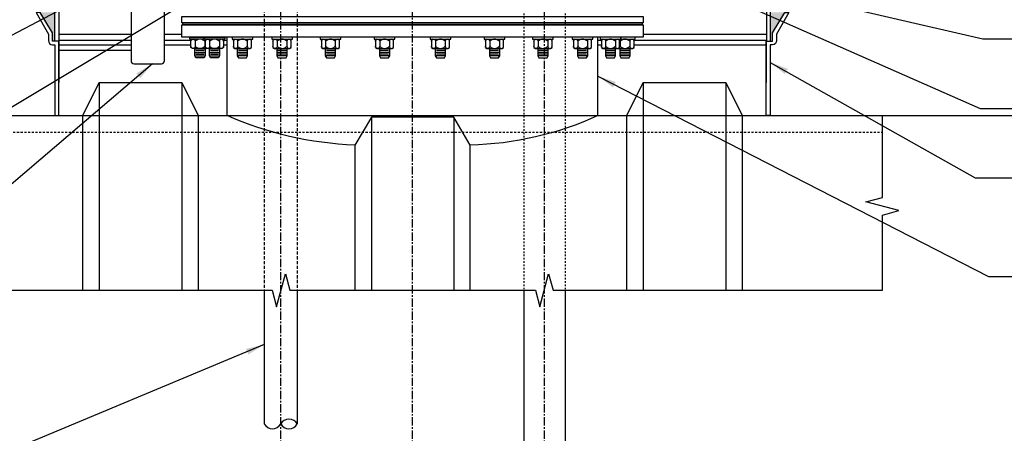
# Model space of a CAD drawing. Extents: x -174 to 90, y 3202 to 3403.
# Tile 3 of 35: x -122 to -62, y 3279 to 3304. Entities that reach past the tile are written whole.
import ezdxf

# ---------------------------------------------------------------- set-up
doc = ezdxf.new("R2010")
doc.units = 0
doc.header["$MEASUREMENT"] = 0
for name, pattern in [('CENTER1', [0.6625, 0.5, -0.075, 0.0125, -0.075]), ('HIDDEN2', [0.28125, 0.1875, -0.09375]), ('HIDDEN3', [0.2, 0.125, -0.075]), ('HIDDEN5', [0.05, 0.025, -0.025])]:
    doc.linetypes.add(name, pattern=pattern)
for name, color, linetype in [('ADDIT', 3, 'CONTINUOUS'), ('FRP-COLLAR', 2, 'CONTINUOUS'), ('FRP-SUMP', 2, 'CONTINUOUS'), ('PROBE', 2, 'CONTINUOUS'), ('SUB-PUMP', 4, 'CONTINUOUS'), ('TANK-MANWAY', 5, 'CONTINUOUS'), ('TANK-MANWAY-BOLT', 7, 'CONTINUOUS'), ('TANK-UST', 5, 'CONTINUOUS'), ('TANK-UST-RIB', 5, 'CONTINUOUS'), ('TEXT', 3, 'CONTINUOUS')]:
    doc.layers.add(name, color=color, linetype=linetype)
doc.layers.add('FREEZE-LINES', color=8, linetype='CONTINUOUS', plot=False)
doc.styles.add('SIMPLEX', font='simplex')
doc.dimstyles.new('DIM12', dxfattribs={"dimscale": 12, "dimtxt": 0.09375, "dimasz": 0.09375, "dimexe": 0.0625, "dimexo": 0.0625, "dimgap": 0.0625, "dimtad": 1, "dimdec": 4, "dimzin": 3, "dimdsep": 46, "dimlunit": 4, "dimtxsty": 'SIMPLEX', "dimcen": 0, "dimclrd": 3, "dimclre": 3, "dimclrt": 3, "dimadec": 0, "dimazin": 0, "dimtfac": 1, "dimtdec": 4, "dimtmove": 0, "dimatfit": 3, "dimfxl": 1, "dimfrac": 2, "dimtolj": 1, "dimtzin": 3, "dimarcsym": 0})

msp = doc.modelspace()

# ---------------------------------------------------------------- hatches: boundary and pattern name
at = {"layer": 'FRP-SUMP'}
for points in [[(-119.79343, 3304.13731), (-120.67688, 3304.13731), (-119.92688, 3302.88731), (-119.92688, 3302.38731), (-119.79343, 3302.38731)], [(-75.50998, 3304.13731), (-76.37919, 3304.13731), (-76.37919, 3302.38731), (-76.25998, 3302.38731), (-76.25998, 3302.88731)]]:
    msp.add_hatch(color=256, dxfattribs=at).paths.add_polyline_path(points)

# ---------------------------------------------------------------- linework, layer by layer
at = {"layer": 'ADDIT', "linetype": 'HIDDEN2'}
for p, q in [((-107.08631, 3304.88731), (-107.08631, 3287.30052)), ((-105.08631, 3304.88731), (-105.08631, 3287.30052))]:
    msp.add_line(p, q, dxfattribs=at)
at = {"layer": 'ADDIT', "linetype": 'Continuous'}
for p, q in [((-107.08631, 3287.30052), (-107.08631, 3279.20725)), ((-105.08631, 3287.30052), (-105.08631, 3279.20725))]:
    msp.add_line(p, q, dxfattribs=at)
for centre, start, end in [((-105.58631, 3278.91788), 30.0601069, 149.9398931), ((-106.58631, 3279.49663), 210.0601069, 329.9398931), ((-105.58631, 3279.49663), 210.0601069, 329.9398931)]:
    msp.add_arc(centre, 0.5777, start, end, dxfattribs=at)
at = {"layer": 'FREEZE-LINES', "color": 8, "linetype": 'CENTER1'}
for p, q in [((-106.08631, 3253.50724), (-106.08631, 3393.81703)), ((-98.08631, 3253.50724), (-98.08631, 3393.81703)), ((-90.08631, 3253.50724), (-90.08631, 3393.81703))]:
    msp.add_line(p, q, dxfattribs=at)
at = {"layer": 'FREEZE-LINES', "color": 8, "linetype": 'Continuous'}
msp.add_line((-174.08631, 3297.88731), (-42.08631, 3297.88731), dxfattribs=at)
at = {"layer": 'FRP-COLLAR', "color": 7, "linetype": 'Continuous'}
for p, q in [((-119.54343, 3302.82207), (-115.16397, 3302.82207)), ((-113.14245, 3302.82207), (-112.09343, 3302.82207)), ((-84.09343, 3302.82207), (-76.62919, 3302.82207)), ((-115.16397, 3302.42372), (-119.54343, 3302.42372)), ((-111.5322, 3302.42372), (-113.14245, 3302.42372)), ((-109.34343, 3302.42372), (-109.55385, 3302.42372)), ((-86.63301, 3302.42372), (-86.84343, 3302.42372)), ((-76.62919, 3302.42372), (-84.65466, 3302.42372)), ((-119.54343, 3302.17372), (-115.16397, 3302.17372)), ((-113.14245, 3302.17372), (-111.5322, 3302.17372)), ((-109.55385, 3302.17372), (-109.34343, 3302.17372)), ((-86.84343, 3302.17372), (-86.63301, 3302.17372)), ((-84.65466, 3302.17372), (-76.64343, 3302.17372))]:
    msp.add_line(p, q, dxfattribs=at)
at = {"layer": 'FRP-COLLAR'}
for points in [[(-119.54343, 3297.88731), (-119.54343, 3302.38731), (-119.54343, 3299.88731), (-119.54343, 3302.38731), (-119.54343, 3299.88731), (-119.54343, 3302.38731), (-119.79343, 3302.38731), (-119.92688, 3302.38731), (-119.92688, 3302.88731), (-120.67688, 3304.13731), (-120.91342, 3304.13731), (-120.17688, 3302.82207), (-120.17688, 3302.42372, 0.41421356), (-119.92688, 3302.17372), (-119.79343, 3302.17372), (-119.79343, 3297.88731)], [(-76.64343, 3297.88731), (-76.64343, 3302.38731), (-76.64343, 3299.88731), (-76.64343, 3302.38731), (-76.64343, 3299.88731), (-76.64343, 3302.38731), (-76.39343, 3302.38731), (-76.25998, 3302.38731), (-76.25998, 3302.88731), (-75.50998, 3304.13731), (-75.27345, 3304.13731), (-76.00998, 3302.82207), (-76.00998, 3302.42372, -0.41421356), (-76.25998, 3302.17372), (-76.39343, 3302.17372), (-76.39343, 3297.88731)]]:
    msp.add_lwpolyline(points, format="xyb", close=True, dxfattribs=at)
at = {"layer": 'FRP-SUMP', "color": 7, "linetype": 'Continuous'}
msp.add_line((-115.16397, 3301.8239), (-119.54343, 3301.8239), dxfattribs=at)
at = {"layer": 'FRP-SUMP'}
for points in [[(-119.54343, 3305.13731), (-119.54343, 3302.38731), (-119.79343, 3302.38731), (-119.79343, 3305.13731, 0.41421356)], [(-76.62919, 3305.13731), (-76.62919, 3302.38731), (-76.37919, 3302.38731), (-76.37919, 3305.13731, -0.41421356)]]:
    msp.add_lwpolyline(points, format="xyb", dxfattribs=at)
at = {"layer": 'PROBE'}
msp.add_lwpolyline([(-115.16397, 3307.7035), (-115.16397, 3301.20488, 0.41421356), (-114.98619, 3301.02709), (-113.32024, 3301.02709, 0.41421356), (-113.14245, 3301.20488), (-113.14245, 3304.23384)], format="xyb", dxfattribs=at)
at = {"layer": 'SUB-PUMP', "color": 2, "linetype": 'HIDDEN5'}
for p, q in [((-91.33631, 3328.25955), (-91.33631, 3287.30052)), ((-88.83631, 3328.25955), (-88.83631, 3287.30052))]:
    msp.add_line(p, q, dxfattribs=at)
at = {"layer": 'SUB-PUMP', "color": 2, "linetype": 'Continuous'}
for p, q in [((-91.33631, 3287.30052), (-91.33631, 3276.6126)), ((-88.83631, 3287.30052), (-88.83631, 3276.6126))]:
    msp.add_line(p, q, dxfattribs=at)
at = {"layer": 'TANK-MANWAY', "linetype": 'Continuous'}
msp.add_line((-109.34343, 3297.88731), (-109.34343, 3302.63731), dxfattribs=at)
for points in [[(-112.09343, 3303.51231), (-112.09343, 3303.88731), (-84.09343, 3303.88731), (-84.09343, 3303.51231)], [(-112.09343, 3302.63731), (-112.09343, 3303.38731), (-84.09343, 3303.38731), (-84.09343, 3302.63731)], [(-112.03093, 3303.38731), (-112.03093, 3303.51231), (-84.15593, 3303.51231), (-84.15593, 3303.38731)]]:
    msp.add_lwpolyline(points, close=True, dxfattribs=at)
msp.add_lwpolyline([(-86.84343, 3297.88731), (-86.84343, 3302.63731)], dxfattribs=at)
at = {"layer": 'TANK-MANWAY-BOLT', "linetype": 'Continuous'}
for p, q in [((-111.2947, 3301.92857), (-110.6697, 3301.92857)), ((-111.2947, 3301.71207), (-110.6697, 3301.71207)), ((-111.2322, 3301.82032), (-110.7322, 3301.82032)), ((-111.2322, 3301.60381), (-110.7322, 3301.60381)), ((-110.41635, 3301.92857), (-109.79135, 3301.92857)), ((-110.41635, 3301.71207), (-109.79135, 3301.71207)), ((-110.35385, 3301.82032), (-109.85385, 3301.82032)), ((-110.35385, 3301.60381), (-109.85385, 3301.60381)), ((-108.09454, 3301.92857), (-108.71954, 3301.92857)), ((-108.09454, 3301.71207), (-108.71954, 3301.71207)), ((-108.15704, 3301.82032), (-108.65704, 3301.82032)), ((-108.15704, 3301.60381), (-108.65704, 3301.60381)), ((-105.69485, 3301.92857), (-106.31985, 3301.92857)), ((-105.69485, 3301.71207), (-106.31985, 3301.71207)), ((-105.75735, 3301.82032), (-106.25735, 3301.82032)), ((-105.75735, 3301.60381), (-106.25735, 3301.60381)), ((-102.75583, 3301.92857), (-103.38083, 3301.92857)), ((-102.75583, 3301.71207), (-103.38083, 3301.71207)), ((-102.81833, 3301.82032), (-103.31833, 3301.82032)), ((-102.81833, 3301.60381), (-103.31833, 3301.60381)), ((-99.47779, 3301.92857), (-100.10279, 3301.92857)), ((-99.47779, 3301.71207), (-100.10279, 3301.71207)), ((-99.54029, 3301.82032), (-100.04029, 3301.82032)), ((-99.54029, 3301.60381), (-100.04029, 3301.60381)), ((-96.08411, 3301.92857), (-96.70911, 3301.92857)), ((-96.08411, 3301.71207), (-96.70911, 3301.71207)), ((-96.14661, 3301.82032), (-96.64661, 3301.82032)), ((-96.14661, 3301.60381), (-96.64661, 3301.60381)), ((-92.80606, 3301.92857), (-93.43106, 3301.92857)), ((-92.80606, 3301.71207), (-93.43106, 3301.71207)), ((-92.86856, 3301.82032), (-93.36856, 3301.82032)), ((-92.86856, 3301.60381), (-93.36856, 3301.60381)), ((-89.86705, 3301.92857), (-90.49205, 3301.92857)), ((-89.86705, 3301.71207), (-90.49205, 3301.71207)), ((-89.92955, 3301.82032), (-90.42955, 3301.82032)), ((-89.92955, 3301.60381), (-90.42955, 3301.60381)), ((-87.46735, 3301.92857), (-88.09235, 3301.92857)), ((-87.46735, 3301.71207), (-88.09235, 3301.71207)), ((-87.52985, 3301.82032), (-88.02985, 3301.82032)), ((-87.52985, 3301.60381), (-88.02985, 3301.60381)), ((-85.77051, 3301.92857), (-86.39551, 3301.92857)), ((-85.77051, 3301.71207), (-86.39551, 3301.71207)), ((-85.83301, 3301.82032), (-86.33301, 3301.82032)), ((-85.83301, 3301.60381), (-86.33301, 3301.60381)), ((-84.89216, 3301.92857), (-85.51716, 3301.92857)), ((-84.89216, 3301.71207), (-85.51716, 3301.71207)), ((-84.95466, 3301.82032), (-85.45466, 3301.82032)), ((-84.95466, 3301.60381), (-85.45466, 3301.60381)), ((-111.2947, 3301.49556), (-110.6697, 3301.49556)), ((-110.41635, 3301.49556), (-109.79135, 3301.49556)), ((-108.09454, 3301.49556), (-108.71954, 3301.49556)), ((-105.69485, 3301.49556), (-106.31985, 3301.49556)), ((-102.75583, 3301.49556), (-103.38083, 3301.49556)), ((-99.47779, 3301.49556), (-100.10279, 3301.49556)), ((-96.08411, 3301.49556), (-96.70911, 3301.49556)), ((-92.80606, 3301.49556), (-93.43106, 3301.49556)), ((-89.86705, 3301.49556), (-90.49205, 3301.49556)), ((-87.46735, 3301.49556), (-88.09235, 3301.49556)), ((-85.77051, 3301.49556), (-86.39551, 3301.49556)), ((-84.89216, 3301.49556), (-85.51716, 3301.49556))]:
    msp.add_line(p, q, dxfattribs=at)
for points in [[(-110.72885, 3302.63731), (-110.72885, 3302.51231), (-111.6072, 3302.51231), (-111.6072, 3302.63731)], [(-109.47885, 3302.63731), (-109.47885, 3302.51231), (-110.72885, 3302.51231), (-110.72885, 3302.63731)], [(-109.03204, 3302.63731), (-109.03204, 3302.51231), (-107.78204, 3302.51231), (-107.78204, 3302.63731)], [(-106.63235, 3302.63731), (-106.63235, 3302.51231), (-105.38235, 3302.51231), (-105.38235, 3302.63731)], [(-103.69333, 3302.63731), (-103.69333, 3302.51231), (-102.44333, 3302.51231), (-102.44333, 3302.63731)], [(-100.41529, 3302.63731), (-100.41529, 3302.51231), (-99.16529, 3302.51231), (-99.16529, 3302.63731)], [(-97.02161, 3302.63731), (-97.02161, 3302.51231), (-95.77161, 3302.51231), (-95.77161, 3302.63731)], [(-93.74356, 3302.63731), (-93.74356, 3302.51231), (-92.49356, 3302.51231), (-92.49356, 3302.63731)], [(-90.80455, 3302.63731), (-90.80455, 3302.51231), (-89.55455, 3302.51231), (-89.55455, 3302.63731)], [(-88.40485, 3302.63731), (-88.40485, 3302.51231), (-87.15485, 3302.51231), (-87.15485, 3302.63731)], [(-86.70801, 3302.63731), (-86.70801, 3302.51231), (-85.45801, 3302.51231), (-85.45801, 3302.63731)], [(-85.45801, 3302.63731), (-85.45801, 3302.51231), (-84.57966, 3302.51231), (-84.57966, 3302.63731)]]:
    msp.add_lwpolyline(points, close=True, dxfattribs=at)
for points in [[(-111.5322, 3302.38418, -1), (-111.27595, 3302.38418), (-111.27595, 3302.08043, -1), (-111.5322, 3302.08043)], [(-110.56006, 3302.51231, 0.41482858), (-110.68845, 3302.38418), (-110.68845, 3302.08043, 0.41482819), (-110.56006, 3301.95231, 0.41482819)], [(-110.65385, 3302.38418, -1), (-110.3976, 3302.38418), (-110.3976, 3302.08043, -1), (-110.65385, 3302.08043)], [(-109.55385, 3302.38418, 1), (-109.8101, 3302.38418), (-109.8101, 3302.08043, 1), (-109.55385, 3302.08043)], [(-108.95704, 3302.38418, -1), (-108.70079, 3302.38418), (-108.70079, 3302.08043, -1), (-108.95704, 3302.08043)], [(-107.85704, 3302.38418, 1), (-108.11329, 3302.38418), (-108.11329, 3302.08043, 1), (-107.85704, 3302.08043)], [(-106.55735, 3302.38418, -1), (-106.3011, 3302.38418), (-106.3011, 3302.08043, -1), (-106.55735, 3302.08043)], [(-105.45735, 3302.38418, 1), (-105.7136, 3302.38418), (-105.7136, 3302.08043, 1), (-105.45735, 3302.08043)], [(-103.61833, 3302.38418, -1), (-103.36208, 3302.38418), (-103.36208, 3302.08043, -1), (-103.61833, 3302.08043)], [(-102.51833, 3302.38418, 1), (-102.77458, 3302.38418), (-102.77458, 3302.08043, 1), (-102.51833, 3302.08043)], [(-100.34029, 3302.38418, -1), (-100.08404, 3302.38418), (-100.08404, 3302.08043, -1), (-100.34029, 3302.08043)], [(-99.24029, 3302.38418, 1), (-99.49654, 3302.38418), (-99.49654, 3302.08043, 1), (-99.24029, 3302.08043)], [(-96.94661, 3302.38418, -1), (-96.69036, 3302.38418), (-96.69036, 3302.08043, -1), (-96.94661, 3302.08043)], [(-95.84661, 3302.38418, 1), (-96.10286, 3302.38418), (-96.10286, 3302.08043, 1), (-95.84661, 3302.08043)], [(-93.66856, 3302.38418, -1), (-93.41231, 3302.38418), (-93.41231, 3302.08043, -1), (-93.66856, 3302.08043)], [(-92.56856, 3302.38418, 1), (-92.82481, 3302.38418), (-92.82481, 3302.08043, 1), (-92.56856, 3302.08043)], [(-90.72955, 3302.38418, -1), (-90.4733, 3302.38418), (-90.4733, 3302.08043, -1), (-90.72955, 3302.08043)], [(-89.62955, 3302.38418, 1), (-89.8858, 3302.38418), (-89.8858, 3302.08043, 1), (-89.62955, 3302.08043)], [(-88.32985, 3302.38418, -1), (-88.0736, 3302.38418), (-88.0736, 3302.08043, -1), (-88.32985, 3302.08043)], [(-87.22985, 3302.38418, 1), (-87.4861, 3302.38418), (-87.4861, 3302.08043, 1), (-87.22985, 3302.08043)], [(-86.63301, 3302.38418, -1), (-86.37676, 3302.38418), (-86.37676, 3302.08043, -1), (-86.63301, 3302.08043)], [(-85.53301, 3302.38418, 1), (-85.78926, 3302.38418), (-85.78926, 3302.08043, 1), (-85.53301, 3302.08043)], [(-85.62681, 3302.51231, -0.41482858), (-85.49841, 3302.38418), (-85.49841, 3302.08043, -0.41482819), (-85.62681, 3301.95231, -0.41482819)], [(-84.65466, 3302.38418, 1), (-84.91091, 3302.38418), (-84.91091, 3302.08043, 1), (-84.65466, 3302.08043)]]:
    msp.add_lwpolyline(points, format="xyb", dxfattribs=at)
for points in [[(-110.52599, 3301.95231), (-111.43841, 3301.95231), (-111.5322, 3302.00646), (-111.5322, 3302.45815), (-111.43841, 3302.51231)], [(-109.64764, 3302.51231), (-109.55385, 3302.45815), (-109.55385, 3302.00646), (-109.64764, 3301.95231), (-110.56006, 3301.95231), (-110.65385, 3302.00646), (-110.65385, 3302.45815), (-110.56006, 3302.51231)], [(-108.86325, 3302.51231), (-108.95704, 3302.45815), (-108.95704, 3302.00646), (-108.86325, 3301.95231), (-107.95083, 3301.95231), (-107.85704, 3302.00646), (-107.85704, 3302.45815), (-107.95083, 3302.51231)], [(-106.46355, 3302.51231), (-106.55735, 3302.45815), (-106.55735, 3302.00646), (-106.46355, 3301.95231), (-105.55114, 3301.95231), (-105.45735, 3302.00646), (-105.45735, 3302.45815), (-105.55114, 3302.51231)], [(-103.52454, 3302.51231), (-103.61833, 3302.45815), (-103.61833, 3302.00646), (-103.52454, 3301.95231), (-102.61213, 3301.95231), (-102.51833, 3302.00646), (-102.51833, 3302.45815), (-102.61213, 3302.51231)], [(-100.24649, 3302.51231), (-100.34029, 3302.45815), (-100.34029, 3302.00646), (-100.24649, 3301.95231), (-99.33408, 3301.95231), (-99.24029, 3302.00646), (-99.24029, 3302.45815), (-99.33408, 3302.51231)], [(-96.85281, 3302.51231), (-96.94661, 3302.45815), (-96.94661, 3302.00646), (-96.85281, 3301.95231), (-95.9404, 3301.95231), (-95.84661, 3302.00646), (-95.84661, 3302.45815), (-95.9404, 3302.51231)], [(-93.57477, 3302.51231), (-93.66856, 3302.45815), (-93.66856, 3302.00646), (-93.57477, 3301.95231), (-92.66236, 3301.95231), (-92.56856, 3302.00646), (-92.56856, 3302.45815), (-92.66236, 3302.51231)], [(-90.63575, 3302.51231), (-90.72955, 3302.45815), (-90.72955, 3302.00646), (-90.63575, 3301.95231), (-89.72334, 3301.95231), (-89.62955, 3302.00646), (-89.62955, 3302.45815), (-89.72334, 3302.51231)], [(-88.23606, 3302.51231), (-88.32985, 3302.45815), (-88.32985, 3302.00646), (-88.23606, 3301.95231), (-87.32365, 3301.95231), (-87.22985, 3302.00646), (-87.22985, 3302.45815), (-87.32365, 3302.51231)], [(-86.53922, 3302.51231), (-86.63301, 3302.45815), (-86.63301, 3302.00646), (-86.53922, 3301.95231), (-85.62681, 3301.95231), (-85.53301, 3302.00646), (-85.53301, 3302.45815), (-85.62681, 3302.51231)], [(-85.66087, 3301.95231), (-84.74846, 3301.95231), (-84.65466, 3302.00646), (-84.65466, 3302.45815), (-84.74846, 3302.51231)], [(-110.6697, 3301.95231), (-110.6697, 3301.49556), (-110.7322, 3301.38731), (-111.2322, 3301.38731), (-111.2947, 3301.49556), (-111.2947, 3301.95231)], [(-109.79135, 3301.95231), (-109.79135, 3301.49556), (-109.85385, 3301.38731), (-110.35385, 3301.38731), (-110.41635, 3301.49556), (-110.41635, 3301.95231)], [(-108.71954, 3301.95231), (-108.71954, 3301.49556), (-108.65704, 3301.38731), (-108.15704, 3301.38731), (-108.09454, 3301.49556), (-108.09454, 3301.95231)], [(-106.31985, 3301.95231), (-106.31985, 3301.49556), (-106.25735, 3301.38731), (-105.75735, 3301.38731), (-105.69485, 3301.49556), (-105.69485, 3301.95231)], [(-103.38083, 3301.95231), (-103.38083, 3301.49556), (-103.31833, 3301.38731), (-102.81833, 3301.38731), (-102.75583, 3301.49556), (-102.75583, 3301.95231)], [(-100.10279, 3301.95231), (-100.10279, 3301.49556), (-100.04029, 3301.38731), (-99.54029, 3301.38731), (-99.47779, 3301.49556), (-99.47779, 3301.95231)], [(-96.70911, 3301.95231), (-96.70911, 3301.49556), (-96.64661, 3301.38731), (-96.14661, 3301.38731), (-96.08411, 3301.49556), (-96.08411, 3301.95231)], [(-93.43106, 3301.95231), (-93.43106, 3301.49556), (-93.36856, 3301.38731), (-92.86856, 3301.38731), (-92.80606, 3301.49556), (-92.80606, 3301.95231)], [(-90.49205, 3301.95231), (-90.49205, 3301.49556), (-90.42955, 3301.38731), (-89.92955, 3301.38731), (-89.86705, 3301.49556), (-89.86705, 3301.95231)], [(-88.09235, 3301.95231), (-88.09235, 3301.49556), (-88.02985, 3301.38731), (-87.52985, 3301.38731), (-87.46735, 3301.49556), (-87.46735, 3301.95231)], [(-86.39551, 3301.95231), (-86.39551, 3301.49556), (-86.33301, 3301.38731), (-85.83301, 3301.38731), (-85.77051, 3301.49556), (-85.77051, 3301.95231)], [(-85.51716, 3301.95231), (-85.51716, 3301.49556), (-85.45466, 3301.38731), (-84.95466, 3301.38731), (-84.89216, 3301.49556), (-84.89216, 3301.95231)]]:
    msp.add_lwpolyline(points, dxfattribs=at)
for centre, start, end in [((-110.9822, 3302.11151), 42.86912, 137.130877), ((-110.10385, 3302.11151), 42.86912, 137.130877), ((-108.40704, 3302.11151), 42.869123, 137.13088), ((-106.00735, 3302.11151), 42.869123, 137.13088), ((-103.06833, 3302.11151), 42.869123, 137.13088), ((-99.79029, 3302.11151), 42.869123, 137.13088), ((-96.39661, 3302.11151), 42.869123, 137.13088), ((-93.11856, 3302.11151), 42.869123, 137.13088), ((-90.17955, 3302.11151), 42.869123, 137.13088), ((-87.77985, 3302.11151), 42.869123, 137.13088), ((-86.08301, 3302.11151), 42.869123, 137.13088), ((-85.20466, 3302.11151), 42.869123, 137.13088), ((-110.9822, 3302.35311), 222.86912, 317.13088), ((-110.10385, 3302.35311), 222.86912, 317.13088), ((-108.40704, 3302.35311), 222.86912, 317.13088), ((-106.00735, 3302.35311), 222.86912, 317.13088), ((-103.06833, 3302.35311), 222.86912, 317.13088), ((-99.79029, 3302.35311), 222.86912, 317.13088), ((-96.39661, 3302.35311), 222.86912, 317.13088), ((-93.11856, 3302.35311), 222.86912, 317.13088), ((-90.17955, 3302.35311), 222.86912, 317.13088), ((-87.77985, 3302.35311), 222.86912, 317.13088), ((-86.08301, 3302.35311), 222.86912, 317.13088), ((-85.20466, 3302.35311), 222.86912, 317.13088)]:
    msp.add_arc(centre, 0.4008, start, end, dxfattribs=at)
at = {"layer": 'TANK-UST'}
for p, q in [((-126.58631, 3297.88731), (-118.09343, 3297.88731)), ((-111.09343, 3297.88731), (-109.34343, 3297.88731)), ((-86.84343, 3297.88731), (-85.09343, 3297.88731)), ((-78.09343, 3297.88731), (-69.58631, 3297.88731)), ((-78.09343, 3297.88731), (-69.58631, 3297.88731))]:
    msp.add_line(p, q, dxfattribs=at)
at = {"layer": 'TANK-UST', "color": 2, "linetype": 'HIDDEN3'}
msp.add_line((-126.58631, 3296.88731), (-69.58631, 3296.88731), dxfattribs=at)
at = {"layer": 'TANK-UST', "color": 2, "linetype": 'Continuous'}
msp.add_lwpolyline([(-126.58631, 3297.88731), (-126.58631, 3292.94603), (-127.58631, 3292.67808), (-125.58631, 3292.14219), (-126.58631, 3291.87423), (-126.58631, 3287.30052), (-106.60487, 3287.30052), (-106.33693, 3286.30052), (-105.80102, 3288.30052), (-105.53308, 3287.30052), (-90.63955, 3287.30052), (-90.3716, 3286.30052), (-89.8357, 3288.30052), (-89.56775, 3287.30052), (-69.58631, 3287.30052), (-69.58631, 3291.85781), (-68.58631, 3292.12576), (-70.58631, 3292.66166), (-69.58631, 3292.9296), (-69.58631, 3297.88731)], dxfattribs=at)
at = {"layer": 'TANK-UST', "color": 5, "linetype": 'Continuous'}
for points in [[(-101.59343, 3296.09503, -0.09495249), (-109.34343, 3297.88731)], [(-86.84343, 3297.88731, -0.10278007), (-94.59343, 3296.09503)]]:
    msp.add_lwpolyline(points, format="xyb", dxfattribs=at)
at = {"layer": 'TANK-UST-RIB', "color": 7}
for p, q in [((-117.09343, 3299.88731), (-117.09343, 3287.30052)), ((-112.09343, 3299.88731), (-112.09343, 3287.30052)), ((-84.09343, 3299.88731), (-84.09343, 3287.30052)), ((-79.09343, 3299.88731), (-79.09343, 3287.30052)), ((-100.58631, 3297.78269), (-100.58867, 3287.30052)), ((-95.58631, 3297.78269), (-95.58867, 3287.30052))]:
    msp.add_line(p, q, dxfattribs=at)
at = {"layer": 'TANK-UST-RIB'}
for p, q in [((-100.58631, 3297.78269), (-101.58631, 3296.09519)), ((-95.58631, 3297.78269), (-100.58631, 3297.78269)), ((-94.58631, 3296.09519), (-95.58631, 3297.78269)), ((-101.58631, 3296.09519), (-101.58855, 3287.30052)), ((-94.58855, 3287.30052), (-94.58631, 3296.09519))]:
    msp.add_line(p, q, dxfattribs=at)
for points in [[(-118.09343, 3287.30052), (-118.09343, 3297.88731), (-117.09343, 3299.88731), (-112.09343, 3299.88731), (-111.09343, 3297.88731), (-111.09343, 3287.30052)], [(-85.09343, 3287.30052), (-85.09343, 3297.88731), (-84.09343, 3299.88731), (-79.09343, 3299.88731), (-78.09343, 3297.88731), (-78.09343, 3287.30052)]]:
    msp.add_lwpolyline(points, dxfattribs=at)

# ---------------------------------------------------------------- leaders
at = {"layer": 'TEXT'}
for points in [[(-107.08712, 3313.244), (-130.48789, 3301.28805), (-133.26264, 3301.28805)], [(-107.54291, 3310.56951), (-130.48789, 3298.49691), (-133.26264, 3298.49691)], [(-107.08712, 3307.57953), (-130.48789, 3293.53206), (-133.26264, 3293.53206)], [(-76.12919, 3305.45241), (-63.50766, 3302.54101), (-61.08631, 3302.54101)], [(-76.39343, 3301.10712), (-63.96636, 3294.11507), (-61.08631, 3294.11507)], [(-107.08712, 3284.01131), (-130.48789, 3274.27534), (-135.3282, 3274.27534)]]:
    msp.add_leader(points, dimstyle='DIM12', dxfattribs=at)
at = {"layer": 'TEXT', "linetype": 'Continuous'}
for points in [[(-92.80969, 3311.15817), (-63.6555, 3298.3151), (-61.08631, 3298.3151)], [(-113.86837, 3301.02669), (-129.51038, 3287.69756), (-138.00222, 3287.69756)], [(-86.84343, 3300.26788), (-63.16225, 3288.13091), (-61.08631, 3288.13091)]]:
    msp.add_leader(points, dimstyle='DIM12', override={"dimgap": 0.0625, "dimtad": 0}, dxfattribs=at)

doc.saveas('drawing.dxf')
